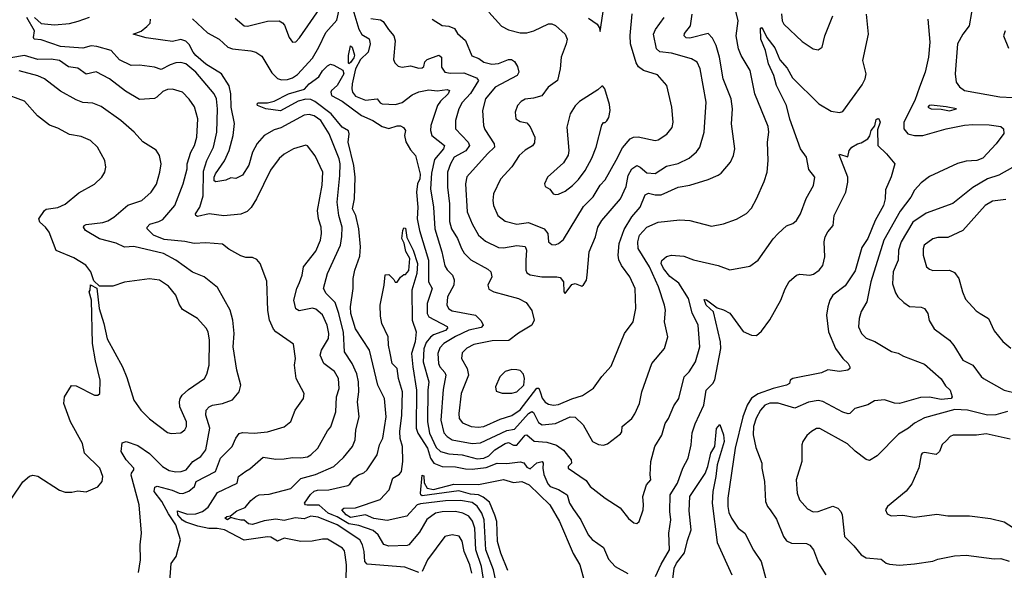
# Model space of a CAD drawing. Extents: x 1246169 to 1426871, y 660025 to 763458.
# Tile 83 of 256: x 1304495 to 1310415, y 680432 to 683741. Entities that reach past the tile are written whole.
import ezdxf

# ---------------------------------------------------------------- set-up
doc = ezdxf.new("R2010")
doc.units = 0

msp = doc.modelspace()

# ---------------------------------------------------------------- linework, layer by layer
at = {"layer": '0CON20XD'}
for points in [[(1310429.1, 684350.9), (1310360.5, 684305), (1310325, 684243.3), (1310298.6, 684201.4), (1310277.3, 684085), (1310262.1, 684035), (1310258.2, 683995), (1310264.3, 683955), (1310245.7, 683845), (1310217.5, 683785), (1310203.5, 683705), (1310165.6, 683655), (1310133.6, 683595), (1310119.2, 683415), (1310126.1, 683366.1), (1310145, 683337.5), (1310175, 683316), (1310387.8, 683277.8), (1310545, 683270)], [(1305790.2, 683750.2), (1305845, 683704.4), (1305865, 683701.4), (1305985, 683732.2), (1306055, 683733.3), (1306075, 683722.9), (1306087.8, 683707.8), (1306114.6, 683634.6), (1306135, 683606.7), (1306155, 683608.8), (1306177.1, 683632.9), (1306332.5, 683855)], [(1307915, 683751.2), (1307967.5, 683715), (1307980, 683695), (1307985, 683670), (1308017.7, 683885)], [(1305535, 683746.9), (1305625, 683662), (1305695, 683623.2), (1305747.5, 683575), (1305775, 683566.1), (1305884.8, 683554.8), (1305915.8, 683545.8), (1305951.1, 683521.1), (1306011.6, 683421.6), (1306045, 683387.3), (1306069.8, 683379.8), (1306105, 683381.2), (1306135, 683390.9), (1306165, 683411.1), (1306255, 683509.7), (1306293.8, 683575), (1306335.2, 683664.8), (1306402.1, 683737.9), (1306419.7, 683820.3)], [(1306498.3, 683805), (1306535, 683684.5), (1306552.4, 683652.4), (1306596.9, 683626.9), (1306603.5, 683595), (1306590.4, 683545), (1306545, 683501.7), (1306515.2, 683445), (1306493.5, 683355), (1306491.7, 683325), (1306495.8, 683305), (1306515, 683281.4), (1306575, 683257.1), (1306645, 683266), (1306662.3, 683242.3), (1306675, 683235.4), (1306755, 683230.4), (1306795, 683242.9), (1306855, 683290), (1306895, 683307.1), (1306955, 683320), (1307005, 683313.3), (1307065, 683321.8), (1307078.9, 683315), (1307072.2, 683295), (1307025, 683252.1), (1307006.6, 683225), (1306967.7, 683105), (1306964.5, 683075), (1306972.5, 683045), (1307050.4, 682985), (1307044.1, 682965), (1306989.4, 682900.6), (1306971.1, 682818.9), (1306965.3, 682725), (1306983, 682615), (1306991.6, 682485), (1307033.6, 682345), (1307051.5, 682261.5), (1307065, 682237.5), (1307097.3, 682205), (1307107.4, 682177.4), (1307104.6, 682145), (1307067.5, 682075), (1307063.1, 682025), (1307075, 682003.5), (1307095, 681991.1), (1307235, 681965.3), (1307270.4, 681930.4), (1307281.8, 681905), (1307269.4, 681890.6), (1307195, 681875.5), (1307115, 681837.4), (1307045.4, 681795), (1307020.9, 681769.1), (1307010, 681735), (1307014.2, 681675), (1307021.6, 681655), (1307050.6, 681620.6), (1307056.5, 681605), (1307042.2, 681517.8), (1307027.6, 681335), (1307045, 681257.5), (1307065.2, 681235.2), (1307096, 681216), (1307215, 681194.4), (1307265, 681198.3), (1307425, 681271.2), (1307469.3, 681280.7), (1307555, 681374.1), (1307575, 681385.4), (1307585, 681380.5), (1307615, 681319.1), (1307635.8, 681305.8), (1307716, 681315), (1307805, 681354.7), (1307835, 681352.5), (1307883.8, 681305), (1307940, 681205), (1307975, 681187.5), (1308005.8, 681184.2), (1308028.8, 681191.2), (1308108.3, 681251.7), (1308115.6, 681264.4), (1308118, 681295), (1308175, 681343.8), (1308193, 681373), (1308222.2, 681435), (1308235.3, 681504.7), (1308296.4, 681675), (1308372.2, 681765), (1308392.5, 681835), (1308372.3, 681925), (1308377.1, 681995), (1308371.2, 682025), (1308336.8, 682135), (1308281.9, 682255), (1308213.7, 682365), (1308210.9, 682405), (1308221.6, 682445), (1308265, 682494), (1308335, 682523.8), (1308465, 682538.1), (1308525, 682534), (1308655, 682500), (1308727.5, 682515), (1308805, 682542.2), (1308865, 682575.6), (1308895, 682607.5), (1308924.5, 682665), (1308971.9, 682768.1), (1308989.2, 682825), (1308994.6, 682895), (1308991.4, 683005), (1309000, 683065), (1308995, 683098.8), (1308915.9, 683295.9), (1308886.6, 683435), (1308832.5, 683525), (1308817.6, 683565), (1308802.2, 683645), (1308814.4, 683735), (1308790, 683835)], [(1307315, 683786), (1307393, 683703), (1307435, 683680), (1307505, 683662.1), (1307545, 683662), (1307587.5, 683675), (1307674.7, 683715.3), (1307695, 683717.1), (1307717, 683707), (1307774.4, 683655), (1307787.3, 683625), (1307781.5, 683595), (1307750.4, 683515), (1307745.7, 683445), (1307728.6, 683375), (1307673.1, 683335), (1307635, 683284.4), (1307585, 683269.5), (1307535, 683264.3), (1307509.7, 683250.3), (1307488.6, 683225), (1307474.3, 683185), (1307479.2, 683145), (1307505, 683129.4), (1307545, 683120.8)], [(1306458.5, 680375), (1306460.8, 680465), (1306452, 680525), (1306448, 680548), (1306435.2, 680565.2), (1306345, 680618.2), (1306315, 680619.2), (1306254, 680606), (1306185, 680605.4), (1306085, 680625.4), (1306045, 680606.7), (1306005, 680631.3), (1305985, 680633.4), (1305845, 680613.3), (1305726, 680675), (1305683.2, 680683.2), (1305633.1, 680683.1), (1305566.7, 680696.7), (1305495, 680720.6), (1305475, 680733.3), (1305446.9, 680765), (1305445, 680788.5), (1305505, 680770), (1305555, 680771.9), (1305595, 680785.3), (1305628.8, 680811.2), (1305685, 680898.6), (1305802.5, 680955), (1305811.4, 680995), (1305855, 681027.5), (1305879.2, 681040.8), (1305958.8, 681111.2), (1306035, 681099.7), (1306085, 681100.7), (1306135, 681110.4), (1306185, 681108.2), (1306225, 681114.6), (1306245.7, 681125), (1306287.8, 681165), (1306345, 681269.2), (1306365.3, 681294.7), (1306396.4, 681385), (1306400.9, 681475), (1306415.3, 681525), (1306412.4, 681585), (1306387.2, 681627.2), (1306324.4, 681675), (1306302.5, 681725), (1306309.6, 681755), (1306351.4, 681825), (1306353.3, 681855), (1306344.7, 681905), (1306315, 681966.4), (1306275, 682002.1), (1306255, 682007.7), (1306175, 681990.8), (1306155, 682003.3), (1306144.5, 682055), (1306162.5, 682125), (1306178.5, 682161.5), (1306194.4, 682205), (1306202.2, 682255), (1306275, 682350), (1306303.6, 682415), (1306309.6, 682455), (1306307.1, 682495), (1306291.1, 682545), (1306285.4, 682595), (1306313.6, 682746.3), (1306318.4, 682825), (1306272.3, 682922.3), (1306225, 682983.3), (1306215, 682986.7), (1306141.2, 682965), (1306085, 682932.9), (1306055, 682907.1), (1306002.4, 682837.6), (1305918.2, 682665), (1305886.9, 682613.1), (1305862.2, 682587.8), (1305825, 682572.9), (1305721.8, 682561.8), (1305635, 682573.3), (1305565, 682557.5), (1305554.2, 682564.2), (1305552.5, 682575), (1305578.8, 682615), (1305597.7, 682682.3), (1305600.3, 682829.7), (1305620.9, 682895), (1305661.2, 682975), (1305681.6, 683065), (1305685.6, 683205), (1305679.1, 683265), (1305665.4, 683295), (1305555, 683425.3), (1305495, 683476.7), (1305465, 683483.9), (1305435, 683481.5), (1305399.3, 683470.7), (1305345, 683442.3), (1305305, 683456.1), (1305215, 683468.7), (1305165, 683465.5), (1305095, 683498.9), (1305044.4, 683555), (1304959.8, 683579.8), (1304925, 683584.4), (1304875, 683569.7), (1304740.3, 683580.3), (1304625, 683620.7), (1304583.3, 683625), (1304578.1, 683635), (1304583.9, 683675), (1304537.5, 683755)], [(1304585, 683753.8), (1304625, 683718.8), (1304705, 683710), (1304795, 683718.8), (1304847.7, 683732.3), (1304915, 683755.8)], [(1306441.6, 681861.6), (1306414.8, 681975), (1306391.3, 682041.3), (1306337.9, 682095), (1306322.1, 682125), (1306346.7, 682215), (1306424, 682385), (1306432.9, 682437.1), (1306434.2, 682495), (1306414.1, 682565), (1306404.2, 682645), (1306420.8, 682805), (1306422.4, 682875), (1306415.3, 682905), (1306356.4, 683055), (1306305, 683134.7), (1306265, 683162.8), (1306235, 683170.9), (1306205, 683166.7), (1306065, 683092), (1306025, 683078.6), (1305965.5, 683045), (1305922.9, 682997.1), (1305895.2, 682944.8), (1305872.6, 682867.4), (1305835, 682806.7), (1305795, 682785.8), (1305765, 682790.6), (1305733.8, 682776.2), (1305675, 682766.4), (1305665, 682773.4), (1305664.2, 682795), (1305672.7, 682815), (1305727.2, 682892.8), (1305755, 682954.4), (1305779, 683045), (1305786.2, 683116.2), (1305765.9, 683215.9), (1305764.5, 683295.5), (1305755, 683342.7), (1305708.2, 683415), (1305615, 683473.2), (1305555, 683526.3), (1305538.9, 683545), (1305515, 683592.5), (1305495, 683611.4), (1305465, 683621.2), (1305415, 683610.4), (1305355, 683617.9), (1305255, 683632), (1305176.7, 683655), (1305225, 683672), (1305260.6, 683699.4), (1305279.8, 683720.2), (1305282.5, 683745)], [(1307286.7, 680365), (1307271.2, 680455), (1307238.1, 680555), (1307231.3, 680685), (1307217.7, 680727.7), (1307195, 680756.5), (1307160, 680775), (1307115, 680784.7), (1307035, 680783.2), (1306995, 680775.7), (1306943.5, 680736.5), (1306898.3, 680661.7), (1306834, 680585), (1306825, 680580), (1306715, 680576.6), (1306685, 680586.5), (1306650, 680645), (1306620.2, 680670.2), (1306535, 680700.5), (1306475, 680710.9), (1306405, 680753.4), (1306374.5, 680764.5), (1306350.6, 680775), (1306295, 680822.8), (1306222.8, 680822.8), (1306214, 680825), (1306208.5, 680835), (1306243.1, 680886.9), (1306265, 680907.2), (1306285, 680913.3), (1306354.1, 680915.9), (1306468.9, 680941.1), (1306480.8, 680949.2), (1306504.4, 680985), (1306533.3, 681005), (1306565, 681017.3), (1306584.6, 681035), (1306645.3, 681124.7), (1306658.8, 681185), (1306678.2, 681225), (1306697.8, 681355), (1306687.7, 681465), (1306648, 681545), (1306598.7, 681755), (1306515, 681882.9), (1306485.9, 681975.9), (1306483.5, 682015), (1306499.6, 682125), (1306500.8, 682185), (1306510.8, 682235), (1306540.7, 682319.3), (1306544.1, 682375.9), (1306535.3, 682485), (1306515.9, 682565), (1306495.4, 682605), (1306509.1, 682665), (1306511.6, 682795), (1306504, 682865), (1306470.2, 683005), (1306476, 683055), (1306472.5, 683072.5), (1306435, 683094.7), (1306368.1, 683175), (1306269.8, 683249.8), (1306245, 683261.7), (1306215, 683263.7), (1306169.6, 683250.4), (1306063.9, 683193.9), (1305974.5, 683204.5), (1305925.6, 683225), (1305922.9, 683235), (1305929.1, 683240.9), (1305985, 683241.5), (1306025, 683250.6), (1306112.2, 683295), (1306207.2, 683322.8), (1306236.7, 683355), (1306293.1, 683396.9), (1306315.7, 683434.3), (1306345, 683464.4), (1306365, 683473.1), (1306385, 683468.6), (1306438.1, 683438.1), (1306444.6, 683415), (1306405, 683345.7), (1306370.8, 683315), (1306365.4, 683305), (1306370.4, 683285), (1306435, 683250.8), (1306549.5, 683165), (1306617.8, 683135), (1306675, 683098.7), (1306715, 683086.8), (1306765, 683102.3), (1306785, 683102.5), (1306803.7, 683093.7), (1306815.5, 683075.5), (1306809.7, 683045), (1306817, 683007), (1306845, 682958.9), (1306875, 682924.2), (1306903.4, 682813.4), (1306900.9, 682785), (1306886.2, 682753.8), (1306880.2, 682705), (1306888.6, 682615), (1306886, 682545), (1306898.7, 682475), (1306954.1, 682295), (1306952.4, 682165), (1306976.1, 682125), (1306945.7, 682035), (1306945.3, 681975), (1306954.8, 681954.8), (1307065, 681896.9), (1307067.7, 681887.7), (1307055, 681873.2), (1306984, 681846), (1306965, 681832.9), (1306939.2, 681800.8), (1306925, 681762.5), (1306921, 681685), (1306956.1, 681565), (1306949.8, 681515), (1306946.3, 681325), (1306959, 681255), (1307000, 681170), (1307025, 681146.7), (1307075, 681131.5), (1307155, 681125.2), (1307245, 681102.5), (1307285, 681105.8), (1307315, 681119.2), (1307351.6, 681155), (1307415, 681194.8), (1307435, 681199.3), (1307465, 681183.4), (1307485, 681182.9), (1307535, 681243.8), (1307545, 681246.2), (1307587.7, 681207.7), (1307665, 681202.4), (1307723.7, 681183.7), (1307765, 681152.9), (1307811.1, 681095), (1307812.5, 681075), (1307793.8, 681055), (1307793.8, 681045), (1307900.5, 680970.5), (1307925.7, 680935), (1308015, 680864.4), (1308106.2, 680806.2), (1308155, 680744), (1308187.3, 680717.3), (1308205, 680713.8), (1308218.8, 680725), (1308243.1, 680795), (1308246.7, 680825), (1308241.1, 680875), (1308263.6, 680945), (1308289.4, 680975), (1308285.6, 681005.6), (1308290.5, 681085), (1308314.5, 681175), (1308356.2, 681243.8), (1308375.6, 681315), (1308395.6, 681345), (1308428.9, 681421.1), (1308457.8, 681465), (1308490.6, 681595), (1308519.4, 681625), (1308558.5, 681685), (1308583.8, 681775), (1308573.6, 681905), (1308539.2, 681979.2), (1308515.7, 682065), (1308457.3, 682157.3), (1308405, 682196.6), (1308366.8, 682245), (1308351.2, 682275), (1308356.5, 682293.5), (1308385, 682316.9), (1308415, 682326.2), (1308489.1, 682319.1), (1308547.1, 682297.1), (1308695, 682263.5), (1308765, 682237.1), (1308885, 682260), (1308935, 682296), (1309025, 682424.3), (1309055, 682456.9), (1309105, 682502), (1309143.6, 682516.4), (1309165, 682533.8), (1309190, 682575), (1309223.1, 682666.9), (1309266.9, 682745), (1309275.8, 682795), (1309240.5, 682840.5), (1309225.7, 682915), (1309189.2, 682965), (1309126.4, 683143.6), (1309106.3, 683225), (1309045.3, 683345), (1309029, 683405), (1308996.5, 683475), (1308978.6, 683555), (1308951.8, 683625), (1308950, 683690), (1308955, 683693.3), (1308965, 683680), (1308987.1, 683635), (1309035, 683572.2), (1309065, 683500.8), (1309109.1, 683449.1), (1309142.2, 683392.2), (1309300.6, 683235), (1309375, 683191.5), (1309425, 683182.9), (1309445, 683188.8), (1309559.7, 683350.3), (1309578, 683385), (1309584, 683415), (1309564, 683495), (1309598.5, 683655), (1309586.7, 683775)], [(1306607.4, 683747.4), (1306665, 683740), (1306681.1, 683731.1), (1306711.9, 683681.9), (1306745.5, 683645), (1306753.5, 683615), (1306742.2, 683502.2), (1306751.3, 683481.3), (1306771.3, 683461.3), (1306795, 683456.7), (1306845, 683463.8), (1306895, 683449.2), (1306915, 683452.3), (1306925, 683460.6), (1306931.7, 683488.3), (1306945, 683502.7), (1307015, 683527.3), (1307032.2, 683515), (1307031.2, 683455), (1307052, 683425), (1307085, 683419.3), (1307165, 683421.9), (1307241.9, 683391.9), (1307254.4, 683375), (1307205, 683297.3), (1307156.3, 683243.7), (1307135.4, 683205), (1307114.6, 683135), (1307114.7, 683084.7), (1307191.8, 683005), (1307199.3, 682985), (1307176.8, 682953.2), (1307108, 682915), (1307085, 682875.6), (1307066.9, 682825), (1307066.7, 682735), (1307079.8, 682635), (1307079, 682529), (1307092.2, 682485), (1307128.2, 682425), (1307151.3, 682365), (1307168.3, 682338.3), (1307208.2, 682298.2), (1307310.9, 682240.9), (1307328.8, 682225), (1307333.1, 682195), (1307310, 682145), (1307315, 682122), (1307346.7, 682105), (1307494.3, 682065.7), (1307540.9, 682040.9), (1307575, 681993.3), (1307588.6, 681935), (1307573.5, 681905), (1307495, 681857.5), (1307436.4, 681813.6), (1307335, 681810.6), (1307225, 681789.2), (1307183.3, 681766.7), (1307155, 681738), (1307152.2, 681705), (1307185.3, 681645.3), (1307193.9, 681605), (1307150.3, 681495), (1307136.2, 681375), (1307138.5, 681345), (1307158.1, 681318.1), (1307210, 681295), (1307251.3, 681291.3), (1307285, 681296.7), (1307385, 681340.3), (1307455, 681361.1), (1307505, 681395.2), (1307605, 681526.8), (1307616.7, 681526.7), (1307627.4, 681497.4), (1307636.7, 681466.7), (1307655, 681442.5), (1307675, 681430), (1307705, 681423.9), (1307735, 681427.9), (1307815, 681463.2), (1307878.7, 681481.3), (1307945, 681525.8), (1307995, 681596), (1308050.9, 681659.1), (1308131.9, 681855), (1308184.2, 681925), (1308200.6, 682005), (1308195.5, 682125), (1308163.6, 682195), (1308112.7, 682262.7), (1308098.3, 682298.3), (1308093.3, 682325), (1308098.8, 682395), (1308129.6, 682480.4), (1308175, 682555.5), (1308225.4, 682615), (1308255, 682688.1), (1308275, 682698.2), (1308315, 682688.1), (1308351.5, 682688.5), (1308455, 682733.8), (1308525, 682745.5), (1308635, 682780), (1308695, 682805.6), (1308712.2, 682817.8), (1308769.2, 682885), (1308787.5, 682925), (1308794.2, 682965), (1308774, 683115), (1308781.8, 683205), (1308773.8, 683265), (1308724.7, 683384.7), (1308702.4, 683515), (1308683.2, 683585), (1308660.4, 683630.4), (1308635, 683658.6), (1308525, 683630.8), (1308502.2, 683632.2), (1308489.4, 683645), (1308491.9, 683658.1), (1308528.6, 683705), (1308538.2, 683775)], [(1306975, 683744.2), (1307035, 683707.1), (1307075, 683701.5), (1307108.8, 683688.8), (1307127.5, 683657.5), (1307175.4, 683615.4), (1307213.8, 683523.8), (1307255, 683507.3), (1307286, 683485), (1307334.3, 683474.3), (1307375, 683477.4), (1307435, 683502.7), (1307452.3, 683502.3), (1307470.7, 683490.7), (1307488.9, 683458.9), (1307496.7, 683425), (1307486.4, 683405), (1307355, 683334.6), (1307295.4, 683265), (1307278.5, 683195), (1307283.8, 683105), (1307291.1, 683081.1), (1307347.8, 682995), (1307350, 682975), (1307307.3, 682935), (1307184.2, 682795.8), (1307175.4, 682755), (1307185, 682586.2), (1307214.8, 682514.8), (1307253.1, 682445), (1307295, 682409.1), (1307375, 682372.4), (1307405, 682370.8), (1307484.6, 682384.6), (1307535, 682377.1), (1307542.7, 682355), (1307537.9, 682295), (1307539.4, 682235), (1307545, 682220), (1307565, 682208.5), (1307635, 682195.5), (1307725, 682196.5), (1307745, 682191.1), (1307765.8, 682165.8), (1307765.9, 682105.9), (1307775, 682096.2), (1307815, 682150), (1307835.8, 682155.8), (1307875, 682140), (1307885, 682147.5), (1307902.5, 682175), (1307907.1, 682205), (1307918.5, 682345), (1307958.2, 682435), (1307971.8, 682495), (1307995, 682534.3), (1308106.8, 682665), (1308141.4, 682738.6), (1308153.8, 682805), (1308175, 682844.4), (1308205, 682864.4), (1308225, 682855.6), (1308265, 682821.1), (1308315, 682816.2), (1308385, 682861.1), (1308455, 682876), (1308520.5, 682909.5), (1308565, 682947.1), (1308584.6, 682975.4), (1308610.5, 683065), (1308622.1, 683245), (1308587.1, 683445), (1308568.1, 683485), (1308535.3, 683505.3), (1308415, 683539.7), (1308345, 683547.3), (1308324.6, 683565), (1308306.8, 683655), (1308318.1, 683681.9), (1308370, 683755)], [(1307545, 683120.8), (1307565, 683096.2), (1307592.2, 683035), (1307589.7, 683000.3), (1307577.9, 682982.1), (1307535, 682956.2), (1307498.5, 682925), (1307453.9, 682856.1), (1307386.6, 682783.4), (1307343.1, 682695), (1307339.4, 682655), (1307344.3, 682625), (1307370.8, 682565), (1307415, 682530), (1307485, 682512.5), (1307555, 682522.5), (1307648.9, 682485), (1307670.8, 682455), (1307675.5, 682405.5), (1307695, 682389.4), (1307715, 682388.1), (1307735, 682395.6), (1307765, 682420.6), (1307885, 682618.1), (1307944, 682676), (1307985, 682745.5), (1308015, 682778.9), (1308082.5, 682897.5), (1308119.4, 682970.6), (1308165, 683024.5), (1308185, 683034.5), (1308213.8, 683036.2), (1308315, 683015.5), (1308335, 683018.9), (1308387, 683053), (1308417.2, 683092.8), (1308424.4, 683125), (1308416.3, 683216.3), (1308385.5, 683345.5), (1308330, 683410), (1308246.4, 683436.4), (1308215, 683457.5), (1308201.2, 683481.2), (1308167.9, 683595), (1308165.3, 683645.3), (1308177.1, 683777.1)], [(1309954.6, 683745), (1309967.7, 683605), (1309959.3, 683515), (1309940, 683425), (1309905.2, 683334.8), (1309877.6, 683255), (1309810.8, 683125), (1309810.6, 683085), (1309835, 683055.8), (1309875.5, 683044.5), (1309925, 683045.5), (1310065, 683084.6), (1310175, 683107.9), (1310225, 683111.8), (1310325, 683108.9), (1310395, 683098.9), (1310410.5, 683085), (1310412.2, 683057.8), (1310366.9, 682995), (1310285, 682908.2), (1310250, 682895), (1310185, 682890), (1310133.3, 682876.7), (1309965, 682799.4), (1309915, 682760), (1309875, 682715.6), (1309852.2, 682675), (1309789.2, 682590.8), (1309690, 682415), (1309611.8, 682165), (1309588.9, 682045), (1309555, 681986.7), (1309541.9, 681945), (1309538.6, 681895), (1309555.8, 681855), (1309585, 681827.5), (1309636.9, 681806.9), (1309736.2, 681746.2), (1309776.1, 681736.1), (1309808.3, 681718.3), (1309935, 681670.5), (1310035, 681582.9), (1310061.4, 681541.4), (1310090, 681515), (1310102.2, 681475), (1310095.8, 681465), (1310035, 681458.4), (1309965, 681473.2), (1309910.7, 681469.3), (1309785, 681434.6), (1309755, 681435.4), (1309695, 681455.5), (1309635, 681449.4), (1309594.4, 681425.6), (1309516.7, 681405), (1309486.2, 681375), (1309476.9, 681373.1), (1309445, 681382.2), (1309325, 681446), (1309295, 681452.5), (1309237, 681443), (1309155, 681406.2), (1309055, 681436), (1309005, 681435.8), (1308975, 681424.6), (1308948.7, 681395), (1308924.1, 681345.9), (1308907.8, 681295), (1308905.7, 681245.7), (1308920.3, 681170.3), (1308958, 681075), (1308957.1, 681045), (1308973.1, 680965), (1308980, 680845), (1308990.8, 680815), (1309007.1, 680795), (1309045, 680740), (1309086.9, 680635), (1309105, 680609.4), (1309135, 680595.5), (1309225, 680592.9), (1309245, 680582.5), (1309268.6, 680555), (1309297.8, 680475), (1309341.4, 680405)], [(1309075, 683776.7), (1309079.1, 683735), (1309090, 683715), (1309199.7, 683609.7), (1309265, 683566.2), (1309295, 683560), (1309320, 683575), (1309335.7, 683645), (1309383.6, 683765)], [(1310420.8, 683675), (1310410, 683645), (1310439.5, 683569.5)], [(1306475, 683476.2), (1306471.8, 683481.8), (1306473.2, 683525), (1306485, 683583.3), (1306495, 683576.7), (1306508, 683528), (1306505, 683511.2), (1306485, 683484.7), (1306475, 683476.2)], [(1305397.5, 680365), (1305407, 680473), (1305435.8, 680515), (1305462.2, 680615), (1305435, 680705.3), (1305390.3, 680770.3), (1305349.4, 680845), (1305304, 680906), (1305308.3, 680931.7), (1305321.9, 680938.1), (1305412.8, 680912.8), (1305455, 680894.7), (1305476.6, 680893.4), (1305512.6, 680907.4), (1305545.7, 680935), (1305555.6, 680965), (1305672.8, 681025), (1305702.9, 681105), (1305773.5, 681175), (1305795, 681226), (1305815, 681254.2), (1305835, 681260), (1305905, 681255.5), (1305985, 681263.8), (1306085, 681294), (1306125, 681326.7), (1306152.5, 681395), (1306200.8, 681465), (1306205.7, 681495), (1306158.6, 681585), (1306147.5, 681665), (1306152.9, 681705), (1306141.7, 681791.7), (1306035.8, 681865), (1306021.8, 681881.8), (1305997.8, 681935), (1305986.6, 681993.4), (1305980.3, 682170.3), (1305941.2, 682275), (1305920.5, 682300.5), (1305895, 682311.2), (1305855, 682312.5), (1305825, 682321.4), (1305752, 682362), (1305715, 682392.5), (1305615, 682400.5), (1305545, 682395.4), (1305487.9, 682407.9), (1305365, 682420), (1305299.1, 682445), (1305262.5, 682485), (1305262, 682495), (1305278.8, 682511.2), (1305332.7, 682527.3), (1305355, 682540), (1305427.3, 682625), (1305478, 682755), (1305501.8, 682845), (1305502.8, 682875), (1305525, 682944.2), (1305546.1, 682985), (1305560.4, 683035), (1305566, 683146), (1305546.4, 683216.4), (1305514.2, 683264.2), (1305475, 683305.5), (1305415, 683323.6), (1305385, 683321.5), (1305355, 683310), (1305320.8, 683275), (1305305, 683266.7), (1305215, 683261.5), (1305131.5, 683311.5), (1305035.7, 683385.7), (1304955, 683427.1), (1304895, 683413.2), (1304845, 683448.8), (1304788, 683458), (1304735.2, 683495.2), (1304685, 683503.3), (1304605, 683501.6), (1304525, 683526.5), (1304357.2, 683497.2)], [(1305210.6, 680419.4), (1305222.2, 680495), (1305220, 680585), (1305227.3, 680655), (1305212.9, 680825), (1305165, 681002.5), (1305166.7, 681015), (1305182, 681035), (1305181.4, 681045), (1305135.4, 681095), (1305105.5, 681145), (1305112.2, 681197.8), (1305135, 681205.6), (1305205, 681182.5), (1305275, 681134.4), (1305354.4, 681055), (1305395, 681032.4), (1305435, 681024.3), (1305466.7, 681025), (1305495.7, 681035), (1305535.5, 681085), (1305585.4, 681115), (1305614.2, 681155.8), (1305638.4, 681285), (1305613.6, 681365), (1305616.9, 681395), (1305635, 681414.4), (1305655, 681424.5), (1305715, 681434.5), (1305775, 681455.7), (1305815.7, 681504.3), (1305825.8, 681544.2), (1305800.9, 681635), (1305778.8, 681775), (1305784.6, 681855), (1305777.3, 681935), (1305760, 681995), (1305685, 682132), (1305604.2, 682195), (1305535, 682224.5), (1305435, 682296.2), (1305359.4, 682335), (1305181.4, 682378.6), (1305125, 682373.5), (1305075, 682398.6), (1304975, 682423.4), (1304890.5, 682475), (1304878.9, 682495), (1304882.9, 682505), (1304895, 682510.4), (1304995, 682522.8), (1305025, 682531.9), (1305061.5, 682555), (1305145, 682626.4), (1305230, 682655), (1305286, 682704), (1305317.3, 682752.7), (1305338.5, 682825), (1305346.7, 682875), (1305335.7, 682925), (1305316.6, 682956.6), (1305235, 683007.5), (1305184.4, 683065), (1305104.4, 683135), (1304985, 683219.5), (1304935, 683238.5), (1304875, 683243.6), (1304835, 683260), (1304741.2, 683311.2), (1304645, 683385.5), (1304605, 683404.5), (1304492.9, 683432.9)], [(1307719.5, 682689.5), (1307735, 682692.5), (1307775, 682710.6), (1307818.1, 682745), (1307855, 682781.1), (1307895.3, 682835), (1307935, 682909.4), (1307960.3, 682975), (1307995, 683107.5), (1308005, 683122.5), (1308015, 683122.5), (1308025, 683132.5), (1308036.6, 683153.4), (1308046.4, 683195), (1308041.7, 683231.7), (1308013.3, 683325), (1308001.7, 683341.7), (1307995, 683342.5), (1307970.5, 683319.5), (1307860.7, 683249.3), (1307835, 683224), (1307805.5, 683175), (1307784.6, 683095.4), (1307797.1, 682955), (1307792.3, 682927.7), (1307765, 682881.4), (1307668.6, 682795), (1307650, 682755), (1307655, 682737.5), (1307681.7, 682721.7), (1307702.5, 682695), (1307719.5, 682689.5)], [(1304448.8, 680865), (1304515, 680962.5), (1304555, 680996.7), (1304575, 681003.3), (1304605, 680996.7), (1304735, 680914.2), (1304768.3, 680901.7), (1304808.8, 680901.2), (1304845, 680908.8), (1304895, 680902.5), (1304965.8, 680934.2), (1304991.2, 680965), (1304994.3, 680995), (1304976.9, 681045), (1304885.8, 681135), (1304873.6, 681193.6), (1304801.4, 681325), (1304760.6, 681435), (1304765, 681473.3), (1304807.5, 681542.5), (1304835, 681540.8), (1304945, 681484.2), (1304965, 681484.3), (1304977.5, 681495), (1304980, 681575), (1304951.2, 681691.2), (1304933.3, 681795), (1304927.5, 682055), (1304912.5, 682105), (1304920, 682115), (1304921.7, 682148.3), (1304958.3, 682128.3), (1304973.3, 682005), (1305001.4, 681915), (1305022, 681822), (1305113.1, 681655), (1305140.1, 681590.1), (1305181.8, 681455), (1305223.5, 681395), (1305275, 681342.9), (1305385, 681259.4), (1305405.7, 681254.3), (1305465, 681258.6), (1305488.6, 681275), (1305498.5, 681295), (1305499.2, 681325), (1305457.5, 681415), (1305455.3, 681444.7), (1305461.1, 681465), (1305473.1, 681485), (1305511, 681519), (1305605.6, 681585), (1305619.7, 681610.3), (1305633.8, 681665), (1305636.2, 681815), (1305629.1, 681865), (1305617, 681887), (1305565.3, 681945.3), (1305475, 681999.2), (1305455, 682031.2), (1305433.5, 682085), (1305390.2, 682140.2), (1305335, 682175.6), (1305275, 682184.4), (1305125, 682164.4), (1305055, 682139.4), (1304975, 682140), (1304941.7, 682171.7), (1304923.3, 682225), (1304893.3, 682265), (1304820.3, 682310.3), (1304714.4, 682354.4), (1304671.9, 682465), (1304651.1, 682495), (1304616.9, 682525), (1304610.5, 682545), (1304644.2, 682595), (1304655, 682601.4), (1304725, 682612.2), (1304767.9, 682632.1), (1304850.3, 682699.7), (1304945, 682752.5), (1304988.8, 682795), (1305007.5, 682825), (1305014.2, 682855), (1305007.5, 682895), (1304962.5, 682975), (1304921.2, 683015), (1304865, 683039.2), (1304795, 683052), (1304725, 683090), (1304675, 683107.1), (1304603.1, 683163.1), (1304525, 683251.9), (1304395, 683300)], [(1310085, 683194.1), (1310127.5, 683205), (1310065, 683217.9), (1309975, 683226.4), (1309962.7, 683225), (1309956.2, 683215), (1309975, 683204.8), (1310035, 683203.3), (1310085, 683194.1)], [(1308318.6, 680395), (1308351.2, 680468.8), (1308401.5, 680555), (1308398, 680655), (1308410.4, 680735), (1308404.6, 680785.4), (1308405.8, 680885), (1308450.4, 680955), (1308481.5, 681045), (1308515.3, 681104.7), (1308532.9, 681185), (1308538.1, 681258.1), (1308557.4, 681312.6), (1308608.4, 681425), (1308621.9, 681515), (1308662.9, 681555), (1308674, 681576), (1308711.2, 681765), (1308709, 681805), (1308665.8, 681985), (1308622.5, 682025), (1308611.1, 682058.9), (1308625, 682056.5), (1308689.7, 682009.7), (1308727.7, 681997.7), (1308765, 681976.2), (1308845, 681866), (1308895, 681844), (1308925, 681843.8), (1308955, 681868.8), (1309005, 681938), (1309072.3, 682055), (1309096.7, 682123.3), (1309122.3, 682167.8), (1309165, 682206.2), (1309185, 682212.2), (1309205, 682210), (1309245, 682205.3), (1309268.7, 682211.3), (1309302.5, 682235), (1309325, 682262.7), (1309337, 682315), (1309332.3, 682405), (1309338.8, 682435), (1309353.4, 682466.7), (1309387, 682505), (1309392.2, 682565), (1309461.4, 682705), (1309474.2, 682765), (1309474.2, 682795), (1309422, 682928), (1309425, 682932.5), (1309475, 682917.5), (1309482.5, 682955), (1309497.5, 682975), (1309532.5, 682995), (1309555, 683000), (1309595, 683025.7), (1309607, 683043), (1309614.8, 683075.2), (1309636.6, 683103.4), (1309645, 683140.6), (1309655, 683147.8), (1309660, 683145), (1309669.2, 683125), (1309651.8, 683078.2), (1309654, 682985), (1309706.7, 682935), (1309756, 682875), (1309735, 682796.7), (1309700.6, 682719.4), (1309698.9, 682665), (1309689.3, 682625), (1309638.2, 682535), (1309595.3, 682425), (1309558.5, 682371.5), (1309518.3, 682231.7), (1309457.7, 682142.3), (1309384.7, 682085), (1309366.6, 682055), (1309353.4, 682015), (1309345.3, 681965), (1309357.1, 681865), (1309400.8, 681765), (1309444.7, 681704.7), (1309476.5, 681675), (1309486.7, 681655), (1309485.6, 681644.4), (1309475, 681634.4), (1309425, 681626.9), (1309355, 681636.9), (1309315, 681617.8), (1309143.3, 681585), (1309128, 681575), (1309124, 681555), (1309106, 681545), (1309025, 681523.9), (1308935, 681492), (1308895, 681465.7), (1308869.5, 681425), (1308842.1, 681355), (1308796.5, 681165), (1308753.7, 680865), (1308753.5, 680815), (1308758.4, 680778.4), (1308775.3, 680745.3), (1308815, 680685.8), (1308855, 680655.8), (1308906.7, 680553.3), (1308952.5, 680485), (1308985.7, 680365.7)], [(1310465, 682852.7), (1310382.8, 682807.2), (1310314.2, 682785), (1310225, 682732), (1310105, 682636.2), (1309945, 682578.9), (1309865.4, 682525), (1309794.1, 682405), (1309779.2, 682355), (1309777.7, 682295), (1309746, 682225), (1309742.9, 682152.9), (1309760.2, 682100.2), (1309775.7, 682075), (1309810.6, 682040.6), (1309845, 682017.1), (1309915, 682014.2), (1309935, 682006), (1309955.6, 681975), (1309963.4, 681933.4), (1309992.4, 681882.4), (1310085.8, 681815), (1310112.6, 681782.6), (1310166.2, 681695), (1310225, 681664.2), (1310275.5, 681595.5), (1310290, 681585), (1310415, 681514.4), (1310496.2, 681495)], [(1310425, 682659.6), (1310345, 682650.4), (1310300, 682625), (1310165, 682474.5), (1310075, 682431.4), (1310015, 682431.1), (1309985, 682424.4), (1309932.5, 682385), (1309926.7, 682363.3), (1309927.5, 682325), (1309946.6, 682256.6), (1309965, 682240.8), (1309985, 682234.3), (1310085, 682235.6), (1310115, 682222.5), (1310141.9, 682185), (1310163.1, 682105), (1310181.4, 682061.4), (1310245, 681991.2), (1310270, 681975), (1310319.2, 681945), (1310355, 681871.2), (1310406.4, 681806.4), (1310455, 681766.9)], [(1307382.8, 680252.8), (1307344, 680435), (1307298.3, 680555), (1307288.2, 680735), (1307272.9, 680775), (1307245, 680817.5), (1307215, 680838.8), (1307145, 680850.4), (1307055, 680848.8), (1306905, 680831.6), (1306885.2, 680825), (1306823.5, 680756.5), (1306705, 680731.5), (1306625, 680743.5), (1306575, 680765.6), (1306485, 680750), (1306459, 680765), (1306432.9, 680795), (1306444.6, 680805.4), (1306515, 680807.4), (1306662.6, 680857.4), (1306717.3, 680915), (1306739.5, 680985), (1306779.7, 681010.3), (1306790.4, 681025), (1306799.3, 681085), (1306797.3, 681175), (1306783.7, 681223.7), (1306780, 681265), (1306792.6, 681365), (1306797, 681505), (1306772.8, 681585), (1306765.7, 681645), (1306734.6, 681675), (1306722.5, 681737.5), (1306711.8, 681785), (1306710.8, 681835), (1306673.1, 681915), (1306665, 681960), (1306663.6, 682025), (1306687.5, 682145), (1306691.7, 682208.3), (1306715, 682210), (1306745, 682180), (1306753.3, 682163.3), (1306765, 682162.5), (1306785.8, 682194.2), (1306805, 682210), (1306815, 682210), (1306835.7, 682234.3), (1306840.8, 682305), (1306817.6, 682347.6), (1306807.7, 682397.7), (1306793.3, 682425), (1306798.1, 682475), (1306805, 682490), (1306815, 682488.8), (1306822.8, 682432.8), (1306861, 682355), (1306886.6, 682275), (1306882.7, 682215), (1306852.9, 682115), (1306854.8, 681934.8), (1306880, 681865), (1306873.2, 681805), (1306850.6, 681735), (1306859.5, 681655), (1306881.2, 681515), (1306878.8, 681285), (1306889.7, 681255), (1306946.5, 681166.5), (1306965, 681104.7), (1306985, 681076.2), (1307035, 681054.8), (1307115, 681054.4), (1307175, 681040.7), (1307215, 681038.8), (1307300.9, 681049.1), (1307366.2, 681076.2), (1307424.2, 681074.2), (1307505, 681083.4), (1307527.2, 681077.2), (1307545, 681050.8), (1307565, 681041.6), (1307605, 681077.3), (1307636.2, 681086.2), (1307643.6, 681075), (1307640.4, 681045), (1307646.9, 681006.9), (1307671.5, 680951.5), (1307685.6, 680935), (1307735, 680916.6), (1307787.1, 680885), (1307800, 680835), (1307825, 680796.5), (1307870, 680735), (1307912.5, 680645), (1307937.6, 680617.6), (1308005, 680569.4), (1308035, 680498), (1308074.7, 680454.7), (1308151.9, 680411.9)], [(1306895, 680418), (1306810.1, 680450.1), (1306585, 680468.5), (1306571.1, 680485), (1306567.3, 680545), (1306556.7, 680585), (1306539.6, 680615), (1306404.6, 680705), (1306290.6, 680750.6), (1306245, 680757.4), (1306205, 680741.7), (1306152.1, 680747.9), (1306085, 680731), (1306035, 680740), (1305965, 680729.9), (1305895, 680706.1), (1305871.3, 680711.3), (1305845, 680733.8), (1305825, 680732.4), (1305791, 680741), (1305765, 680750), (1305745, 680734.2), (1305728.1, 680745), (1305741.2, 680755), (1305761.9, 680758.1), (1305801.3, 680788.7), (1305850.6, 680809.4), (1305885, 680852), (1305915.6, 680874.4), (1305935, 680884.3), (1305995, 680888.5), (1306125, 680922.9), (1306185, 680983.3), (1306273.4, 681006.6), (1306384.7, 681055.3), (1306441.3, 681108.7), (1306495.5, 681175), (1306511.8, 681215), (1306515.4, 681275), (1306537.3, 681355), (1306526.7, 681445), (1306534.1, 681505), (1306532.6, 681565), (1306522.2, 681612.2), (1306494.7, 681675), (1306448.2, 681745), (1306441.6, 681861.6)], [(1307395.8, 681495.8), (1307455, 681496.5), (1307485, 681504.6), (1307525.4, 681545), (1307530.9, 681585), (1307525, 681611.2), (1307505, 681632), (1307485, 681637.5), (1307455, 681638.6), (1307415, 681627.1), (1307382.5, 681595), (1307356, 681535), (1307359.3, 681509.3), (1307395.8, 681495.8)], [(1310434.7, 681385.3), (1310365, 681367.1), (1310315, 681364.4), (1310193.8, 681393.8), (1310118, 681398), (1309935, 681348.4), (1309875, 681315.4), (1309838.6, 681285), (1309779.4, 681250.6), (1309650, 681120), (1309605, 681090.8), (1309585, 681097.1), (1309517.7, 681147.7), (1309472.1, 681192.1), (1309305, 681284.3), (1309285, 681284.3), (1309255, 681266.9), (1309227.2, 681242.8), (1309204.2, 681205), (1309198.1, 681185), (1309198.2, 681085), (1309163.5, 680975), (1309169.6, 680895), (1309183.5, 680855), (1309231.9, 680801.9), (1309265, 680783.5), (1309295, 680785.5), (1309385, 680817.3), (1309415, 680805.5), (1309432.1, 680785), (1309439.3, 680765), (1309454.4, 680635), (1309509.6, 680579.6), (1309554.5, 680524.5), (1309585, 680505.8), (1309675, 680499.2), (1309705.3, 680475.3), (1309725, 680468.2), (1309785, 680463.3), (1309875, 680471.4), (1309985, 680485.8), (1310015, 680498.1), (1310115, 680519.2), (1310185, 680521.9), (1310355, 680500.5), (1310395, 680503.3), (1310445, 680487.3)], [(1308414.2, 680315), (1308430.9, 680445), (1308444, 680475), (1308492.9, 680537.1), (1308510.2, 680610.2), (1308531.8, 680675), (1308521.3, 680788.7), (1308525.3, 680875), (1308616.1, 681013.9), (1308632.7, 681055), (1308651.6, 681135), (1308675.5, 681175), (1308685.5, 681284.5), (1308705, 681307.5), (1308726, 681246), (1308730.4, 681205), (1308688.4, 681065), (1308681.1, 680995), (1308662.2, 680905), (1308658.2, 680835), (1308689.7, 680599.7), (1308777.5, 680405)], [(1310449.9, 681219.9), (1310305, 681251.1), (1310246.9, 681243.1), (1310106.7, 681243.3), (1310088.6, 681235), (1310065, 681210), (1310041.5, 681188.5), (1310025, 681146), (1310005, 681128), (1309935, 681139.2), (1309921.2, 681135), (1309914.4, 681125), (1309902.1, 681047.9), (1309859.2, 680950.8), (1309825, 680907.8), (1309713.3, 680815), (1309701.2, 680795), (1309710.5, 680770.5), (1309735, 680760), (1309805, 680764), (1309875, 680750.5), (1310008.6, 680768.6), (1310075, 680758.6), (1310205, 680758.6), (1310332.7, 680742.7), (1310415, 680722.5), (1310505, 680664.4)], [(1307430.4, 680430.4), (1307387.6, 680535), (1307368.5, 680605), (1307363.4, 680725), (1307352.3, 680762.3), (1307320.6, 680840.6), (1307282, 680872), (1307254.7, 680884.6), (1307205, 680889.5), (1307135, 680909), (1306915, 680879.2), (1306906.9, 680885), (1306905.9, 680895), (1306915, 681004), (1306925, 680998.8), (1306927, 680957), (1306944.6, 680924.6), (1306983.6, 680916.4), (1307105, 680949.3), (1307253.5, 680946.5), (1307405, 680978.1), (1307465, 680959.6), (1307515, 680964.5), (1307558.1, 680945), (1307682.5, 680825), (1307740.4, 680725), (1307823.2, 680533.2), (1307863.8, 680465), (1307892.5, 680355)], [(1307214.5, 680415), (1307201.2, 680465), (1307167, 680545), (1307156, 680606), (1307136.7, 680636.7), (1307095, 680645.4), (1307052, 680635), (1306946.3, 680493.7), (1306915.2, 680424.8)]]:
    msp.add_lwpolyline(points, dxfattribs=at)

doc.saveas('drawing.dxf')
